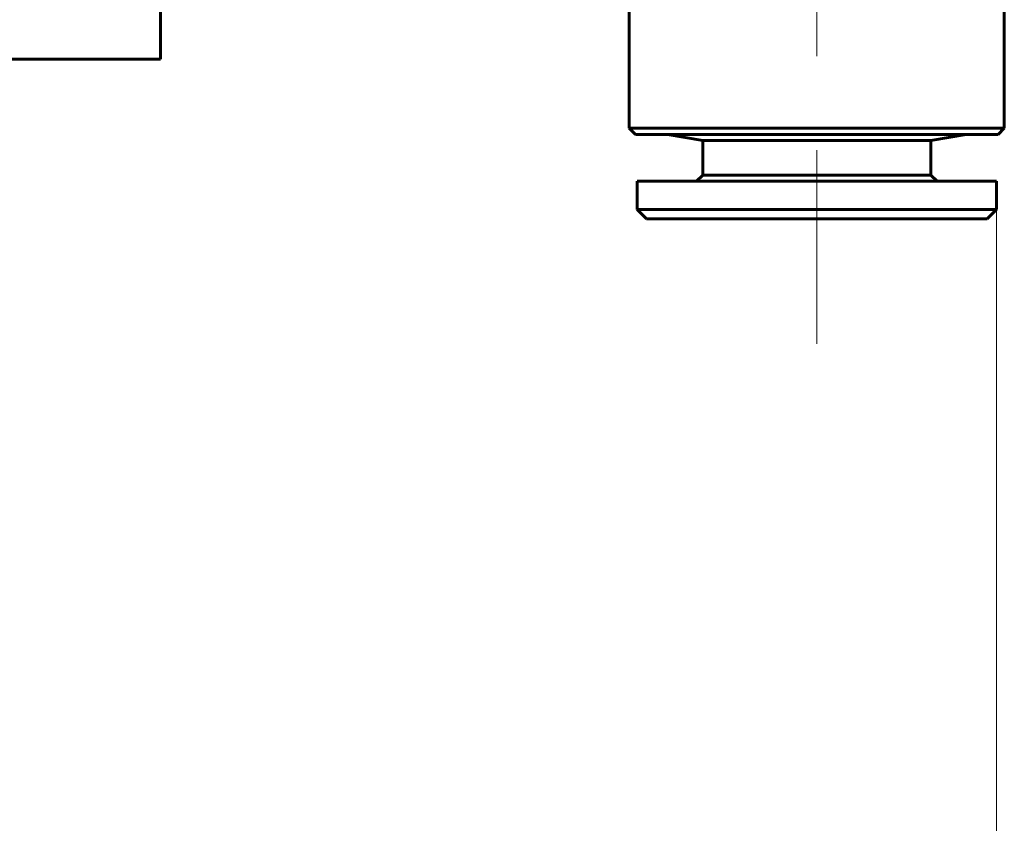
# Model space of a CAD drawing. Header units: millimetres. Extents: x 0 to 297, y 0 to 420.
# Tile 21 of 32: x 120 to 135, y 267 to 280. Entities that reach past the tile are written whole.
import ezdxf

# ---------------------------------------------------------------- set-up
doc = ezdxf.new("R2010")
doc.units = ezdxf.units.MM
for name, pattern in [('K5LT_AXLED', [12, 7.5, -1.5, 1.5, -1.5]), ('K5LT_BASIC', [0]), ('K5LT_THIN', [0])]:
    doc.linetypes.add(name, pattern=pattern)
doc.layers.add('Системный слой', color=7, linetype='Continuous')
doc.layers.add('Системный слой (1)', color=7, linetype='Continuous', true_color=0x6c6c6c)
doc.styles.add('KDIMTEXTSTYLE', font='txt', dxfattribs={"width": 0.96, "oblique": 15, "height": 5})
doc.styles.add('KTEXTSTYLE', font='txt', dxfattribs={"width": 0.96, "height": 5})
doc.dimstyles.new('KDIMSTYLE (0.50)', dxfattribs={"dimtxt": 5, "dimasz": 1, "dimexe": 2, "dimexo": 0, "dimgap": 1, "dimtad": 1, "dimlfac": 2, "dimtxsty": 'KDIMTEXTSTYLE', "dimsah": 1, "dimcen": 0, "dimdle": 1, "dimadec": 0, "dimazin": 0, "dimtfac": 0.667, "dimtmove": 0, "dimatfit": 3, "dimfxl": 1, "dimtvp": 1, "dimtolj": 1, "dimtzin": 0, "dimarcsym": 0})

# ---------------------------------------------------------------- blocks, each defined once
blk = doc.blocks.new('U97')
at = {"layer": 'Системный слой (1)', "color": 143, "linetype": 'K5LT_BASIC', "lineweight": 60, "true_color": 0x33acca}
for p, q in [((129.565, 278.295), (130.415, 278.295)), ((130.415, 278.295), (135.365, 278.295))]:
    blk.add_line(p, q, dxfattribs=at)
blk = doc.blocks.new('U98')
at = {"layer": 'Системный слой (1)', "color": 143, "linetype": 'K5LT_BASIC', "lineweight": 60, "true_color": 0x33acca}
for p, q in [((129.465, 278.395), (130.344, 278.395)), ((134.587, 278.395), (135.465, 278.395))]:
    blk.add_line(p, q, dxfattribs=at)
blk = doc.blocks.new('D0')
at = {"layer": 'Системный слой (1)'}
for points in [[(78.46, 185.656), (77.96, 186.314), (78.46, 186.972), (73.46, 186.314)], [(135.34, 186.314), (130.34, 186.972), (130.84, 186.314), (130.34, 185.656)]]:
    blk.add_hatch(color=7, dxfattribs=at).paths.add_polyline_path(points)
at = {"layer": 'Системный слой (1)', "color": 7, "linetype": 'K5LT_THIN', "lineweight": 18, "true_color": 0xffffff}
for p, q in [((73.46, 279.498), (73.46, 184.314)), ((135.34, 277.545), (135.34, 184.314)), ((73.46, 186.314), (78.46, 186.972)), ((78.46, 186.972), (77.96, 186.314)), ((130.84, 186.314), (130.34, 186.972)), ((130.34, 186.972), (135.34, 186.314)), ((78.46, 185.656), (73.46, 186.314)), ((73.46, 186.314), (135.34, 186.314)), ((77.96, 186.314), (78.46, 185.656)), ((135.34, 186.314), (130.34, 185.656)), ((130.34, 185.656), (130.84, 186.314))]:
    blk.add_line(p, q, dxfattribs=at)
blk.add_wipeout([(99.323, 187.314), (99.323, 194.696), (109.071, 194.696), (109.071, 187.314)]).dxf.layer = 'Системный слой (1)'
at = {"layer": 'Системный слой (1)', "color": 7, "insert": (99.323, 193.902), "char_height": 5, "attachment_point": 1, "style": 'KTEXTSTYLE'}
blk.add_mtext('\\fArial|b0|c204|p34;\\H5.0;\\W1.000;\\Q15;\\fGOST Type AU|b0|i0|c204|p34;\\Q15;\\W0.960;124', dxfattribs=at)
blk = doc.blocks.new('KDIMARROW_01')
at = {"layer": 'Системный слой'}
blk.add_hatch(color=0, dxfattribs=at).paths.add_polyline_path([(-5, -0.658), (0, 0), (-5, 0.658), (-4.5, 0)])
at = {"layer": 'Системный слой', "color": 0, "linetype": 'K5LT_THIN', "lineweight": 18}
for p, q in [((-4.5, 0), (-5, 0.658)), ((-5, 0.658), (0, 0)), ((0, 0), (-5, -0.658)), ((-5, -0.658), (-4.5, 0))]:
    blk.add_line(p, q, dxfattribs=at)
at = {"layer": 'Системный слой (1)', "color": 0, "linetype": 'K5LT_THIN', "lineweight": 18}
blk.add_line((96.965, 338.873), (96.465, 338.873), dxfattribs=at)

msp = doc.modelspace()

# ---------------------------------------------------------------- linework, layer by layer
at = {"layer": 'Системный слой (1)', "color": 30, "linetype": 'K5LT_AXLED', "lineweight": 18, "true_color": 0xff8000}
msp.add_line((132.4653, 290.0446), (132.4653, 274.9446), dxfattribs=at)
at = {"layer": 'Системный слой (1)', "color": 143, "linetype": 'K5LT_BASIC', "lineweight": 60, "true_color": 0x33acca}
for p, q in [((121.9653, 283.4983), (121.9653, 279.4983)), ((129.4653, 278.3946), (129.4653, 283.2946)), ((135.4653, 278.3946), (135.4653, 283.2946)), ((119.4653, 279.4983), (121.9653, 279.4983)), ((129.5653, 278.2946), (129.4653, 278.3946)), ((130.344, 278.3946), (134.5867, 278.3946)), ((135.3653, 278.2946), (135.4653, 278.3946)), ((130.6403, 278.1954), (130.0778, 278.2946)), ((130.6403, 277.6446), (130.6403, 278.1954)), ((130.6403, 278.1954), (134.2903, 278.1954)), ((134.2903, 278.1954), (134.8528, 278.2946)), ((134.2903, 277.6446), (134.2903, 278.1954)), ((129.5903, 277.5446), (135.3403, 277.5446)), ((129.5903, 277.0946), (129.5903, 277.5446)), ((130.6403, 277.6446), (130.5403, 277.5446)), ((130.6403, 277.6446), (131.1749, 277.6446)), ((131.1749, 277.6446), (134.2903, 277.6446)), ((134.2903, 277.6446), (134.3903, 277.5446)), ((135.3403, 277.0946), (135.3403, 277.5446)), ((129.5903, 277.0946), (135.3403, 277.0946)), ((129.7403, 276.9446), (129.5903, 277.0946)), ((135.1903, 276.9446), (135.3403, 277.0946)), ((129.7403, 276.9446), (135.1903, 276.9446))]:
    msp.add_line(p, q, dxfattribs=at)

# ---------------------------------------------------------------- block references
at = {"layer": 'Системный слой (1)'}
for name in ['U98', 'U97']:
    msp.add_blockref(name, (0, 0), dxfattribs=at)

# ---------------------------------------------------------------- next in the draw order: dimensions: what is measured, and where the dimension line sits
at = {"layer": 'Системный слой (1)', "color": 7}
dim = msp.add_linear_dim(base=(73.4605, 186.314), p1=(135.3403, 277.5446), p2=(73.4605, 279.4983), dimstyle='KDIMSTYLE (0.50)', override={"dimexo": 0, "dimpost": '\\fGOST Type AU|b0|c204|p34;\\H5.0;\\W0.960;\\Q15;<>', "dimblk1": 'KDIMARROW_01', "dimblk2": 'KDIMARROW_01', "dimse1": 0, "dimse2": 0, "dimclrt": 7, "dimtol": 1, "dimtp": 0, "dimtm": 0, "dimtdec": 5, "dimtolj": 1}, dxfattribs=at)
dim.commit()
dim.dimension.update_dxf_attribs({"geometry": 'D0', "text_midpoint": (104.4004, 186.314), "dimtype": 160})

doc.saveas('drawing.dxf')
